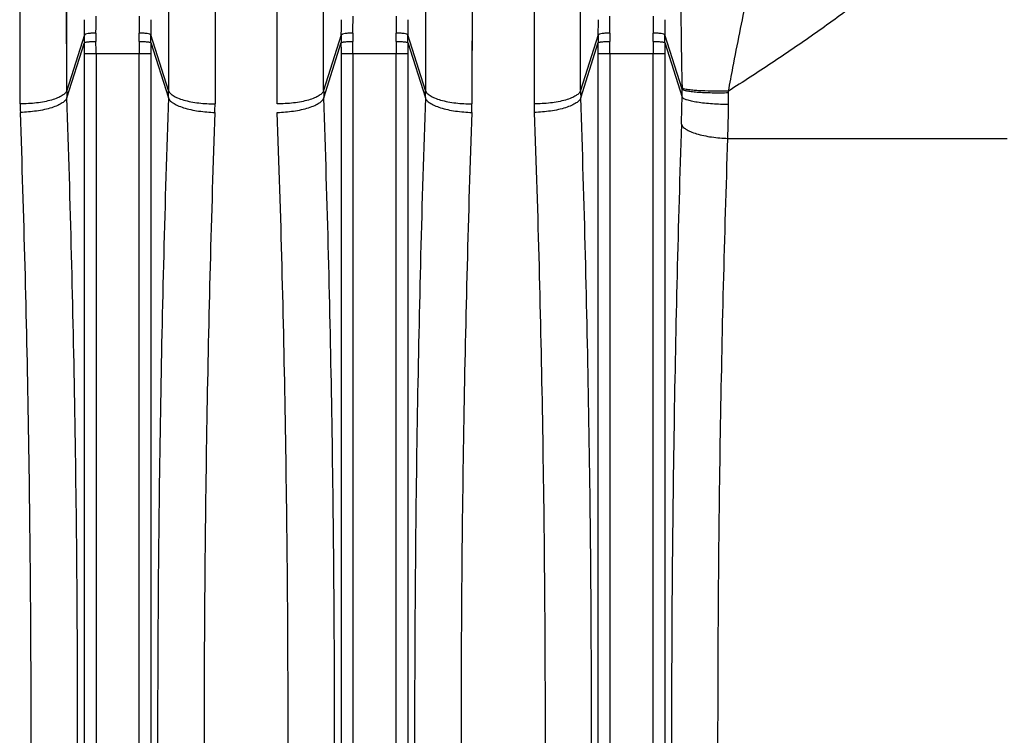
# Model space of a CAD drawing. Extents: x -1622 to 1181, y 8 to 1633.
# Tile 54 of 80: x -697 to -613, y 1463 to 1524. Entities that reach past the tile are written whole.
import ezdxf

# ---------------------------------------------------------------- set-up
doc = ezdxf.new("R2010")
doc.units = 0
doc.header["$LTSCALE"] = 65.395
doc.layers.get('0').update_dxf_attribs({"linetype": 'CONTINUOUS'})

msp = doc.modelspace()

# ---------------------------------------------------------------- linework, layer by layer
at = {"color": 9, "linetype": 'CONTINUOUS'}
for p, q in [((-692.855, 1518.061), (-692.9, 1613.599)), ((-684.09, 1613.599), (-684.135, 1518.061)), ((-670.855, 1518.061), (-670.9, 1613.599)), ((-662.09, 1613.599), (-662.135, 1518.061)), ((-648.855, 1518.061), (-648.9, 1613.599)), ((-652.88, 1610.469), (-652.835, 1516.915)), ((-691.344, 1522.824), (-692.855, 1518.061)), ((-684.135, 1518.061), (-685.646, 1522.824)), ((-669.344, 1522.824), (-670.855, 1518.061)), ((-662.135, 1518.061), (-663.646, 1522.824)), ((-647.344, 1522.824), (-648.855, 1518.061)), ((-640.17, 1518.171), (-641.646, 1522.824)), ((-692.844, 1517.433), (-691.345, 1522.161)), ((-685.645, 1522.161), (-684.146, 1517.433)), ((-670.844, 1517.433), (-669.345, 1522.161)), ((-663.645, 1522.161), (-662.146, 1517.433)), ((-648.844, 1517.433), (-647.345, 1522.161)), ((-641.645, 1522.161), (-640.166, 1517.495)), ((-691.339, 1404.46), (-691.339, 1521.186)), ((-685.651, 1521.186), (-691.339, 1521.186)), ((-690.345, 1521.186), (-690.345, 1404.46)), ((-686.645, 1404.46), (-686.645, 1521.186)), ((-685.651, 1521.186), (-685.651, 1404.46)), ((-669.339, 1404.46), (-669.339, 1521.186)), ((-663.651, 1521.186), (-669.339, 1521.186)), ((-668.345, 1521.186), (-668.345, 1404.46)), ((-664.645, 1404.46), (-664.645, 1521.186)), ((-663.651, 1521.186), (-663.651, 1404.46)), ((-647.339, 1404.46), (-647.339, 1521.186)), ((-641.651, 1521.186), (-647.339, 1521.186)), ((-646.345, 1521.186), (-646.345, 1404.46)), ((-642.645, 1404.46), (-642.645, 1521.186)), ((-641.651, 1521.186), (-641.651, 1404.46)), ((-636.245, 1513.961), (-612.334, 1513.961))]:
    msp.add_line(p, q, dxfattribs=at)
at = {"color": 2, "linetype": 'CONTINUOUS'}
for p, q in [((-696.835, 1516.914), (-696.88, 1610.469)), ((-680.11, 1610.469), (-680.155, 1516.914)), ((-674.835, 1516.914), (-674.88, 1610.469)), ((-658.11, 1610.469), (-658.155, 1516.914)), ((-640.172, 1518.276), (-640.17, 1518.171)), ((-636.19, 1517.877), (-636.192, 1518.008))]:
    msp.add_line(p, q, dxfattribs=at)
at = {"color": 9, "linetype": 'CONTINUOUS'}
for points in [[(-652.851, 1567.753), (-652.84, 1538.352), (-652.839, 1534.867), (-652.838, 1531.345), (-652.837, 1527.786), (-652.835, 1516.915)], [(-692.855, 1518.061), (-692.857, 1529.162), (-692.858, 1532.797), (-692.859, 1536.395), (-692.86, 1539.955), (-692.864, 1553.778)], [(-670.855, 1518.061), (-670.857, 1529.162), (-670.858, 1532.797), (-670.859, 1536.395), (-670.86, 1539.955), (-670.864, 1553.778)], [(-648.855, 1518.061), (-648.857, 1529.162), (-648.858, 1532.797), (-648.859, 1536.395), (-648.86, 1539.955), (-648.864, 1553.778)], [(-684.127, 1550.379), (-684.128, 1546.945), (-684.129, 1543.469), (-684.13, 1539.951), (-684.131, 1536.393), (-684.132, 1532.796), (-684.133, 1529.162), (-684.135, 1518.061)], [(-662.127, 1550.379), (-662.128, 1546.945), (-662.129, 1543.469), (-662.13, 1539.951), (-662.131, 1536.393), (-662.132, 1532.796), (-662.133, 1529.162), (-662.135, 1518.061)]]:
    msp.add_lwpolyline(points, dxfattribs=at)
at = {"color": 2, "linetype": 'CONTINUOUS'}
for points in [[(-696.835, 1516.914), (-696.837, 1527.783), (-696.838, 1531.342), (-696.839, 1534.865), (-696.84, 1538.351), (-696.844, 1551.886)], [(-674.835, 1516.914), (-674.837, 1527.783), (-674.838, 1531.342), (-674.839, 1534.865), (-674.84, 1538.351), (-674.844, 1551.886)], [(-680.147, 1548.567), (-680.148, 1545.204), (-680.149, 1541.798), (-680.15, 1538.351), (-680.151, 1534.865), (-680.152, 1531.342), (-680.153, 1527.783), (-680.155, 1516.914)], [(-658.147, 1548.567), (-658.148, 1545.204), (-658.149, 1541.798), (-658.15, 1538.351), (-658.151, 1534.865), (-658.152, 1531.342), (-658.153, 1527.783), (-658.155, 1516.914)]]:
    msp.add_lwpolyline(points, dxfattribs=at)
at = {"color": 9, "linetype": 'CONTINUOUS'}
for centre, radius, start, end in [((-231.437, 1527.634), 408.843, 180.06918, 181.31161), ((-803.154, 1524.438), 112.814, 359.25482, 359.98886), ((-575.96, 1524.424), 110.69, 180.00403, 180.75226), ((-781.154, 1524.438), 112.814, 359.25482, 359.98886), ((-553.96, 1524.424), 110.69, 180.00403, 180.75226), ((-759.154, 1524.438), 112.814, 359.25482, 359.98886), ((-531.96, 1524.424), 110.69, 180.00403, 180.75226), ((-781.121, 1524.133), 89.787, 359.16484, 359.99534), ((-594.126, 1524.146), 91.529, 180.01256, 180.82726), ((-759.121, 1524.133), 89.787, 359.16484, 359.99534), ((-572.126, 1524.146), 91.529, 180.01256, 180.82726), ((-737.121, 1524.133), 89.787, 359.16484, 359.99534), ((-550.126, 1524.146), 91.529, 180.01256, 180.82726), ((-776.469, 1521.188), 85.13, 359.99904, 0.65518), ((-795.425, 1521.188), 105.081, 359.9991, 0.58963), ((-581.545, 1521.188), 105.1, 179.41041, 180.00092), ((-600.519, 1521.188), 85.132, 179.34483, 180.00095), ((-754.469, 1521.188), 85.13, 359.99904, 0.65518), ((-773.425, 1521.188), 105.081, 359.9991, 0.58963), ((-559.545, 1521.188), 105.1, 179.41041, 180.00092), ((-578.519, 1521.188), 85.132, 179.34483, 180.00095), ((-732.469, 1521.188), 85.13, 359.99904, 0.65518), ((-751.425, 1521.188), 105.081, 359.9991, 0.58963), ((-537.545, 1521.188), 105.1, 179.41041, 180.00092), ((-556.519, 1521.188), 85.132, 179.34483, 180.00095), ((-674.668, 1518.066), 18.186, 180.01632, 181.99379), ((-702.322, 1518.066), 18.186, 358.00621, 359.98368), ((-680.322, 1518.066), 18.186, 358.00621, 359.98368), ((-630.668, 1518.066), 18.186, 180.01632, 181.99379), ((-781.822, 1519.824), 141.675, 358.11498, 359.05812), ((-657.663, 1517.722), 17.499, 359.25851, 1.47163), ((-669.085, 1517.305), 32.9, 359.251, 0.99615), ((-631.378, 1516.933), 21.457, 180.04848, 182.01552), ((-857.303, 1519.783), 221.134, 358.49129, 359.24655)]:
    msp.add_arc(centre, radius, start, end, dxfattribs=at)
at = {"color": 2, "linetype": 'CONTINUOUS'}
for centre, radius, start, end in [((-666.083, 1522.482), 25.264, 179.22378, 180.72716), ((-660.195, 1522.585), 30.156, 179.26636, 180.59981), ((-716.803, 1522.585), 30.165, 359.4007, 0.7331), ((-710.908, 1522.482), 25.265, 359.27286, 0.77619), ((-644.083, 1522.482), 25.264, 179.22378, 180.72716), ((-638.195, 1522.585), 30.156, 179.26636, 180.59981), ((-694.803, 1522.585), 30.165, 359.4007, 0.7331), ((-688.908, 1522.482), 25.265, 359.27286, 0.77619), ((-622.083, 1522.482), 25.264, 179.22378, 180.72716), ((-616.195, 1522.585), 30.156, 179.26636, 180.59981), ((-672.803, 1522.585), 30.165, 359.4007, 0.7331), ((-666.908, 1522.482), 25.265, 359.27286, 0.77619), ((-652.668, 1518.066), 18.186, 180.01632, 181.99379), ((-640.004, 1518.483), 0.268, 238.69991, 241.42703), ((-675.378, 1516.933), 21.457, 180.0501, 182.01552), ((-701.612, 1516.933), 21.457, 357.98448, 359.9499), ((-679.612, 1516.933), 21.457, 357.98448, 359.9499)]:
    msp.add_arc(centre, radius, start, end, dxfattribs=at)
at = {"color": 9, "linetype": 'CONTINUOUS'}
for points, knots in [([(-613.219, 1538.272), (-613.26, 1537.932), (-613.504, 1537.182), (-614.132, 1536.049), (-615.028, 1534.806), (-616.144, 1533.495), (-617.432, 1532.149), (-619.358, 1530.306), (-621.99, 1528.041), (-625.352, 1525.413), (-628.873, 1522.86), (-632.495, 1520.388), (-634.954, 1518.793), (-636.192, 1518.008)], [0, 0, 0, 0, 0.033053, 0.07506, 0.124895, 0.180819, 0.24122, 0.304834, 0.43825, 0.576424, 0.716924, 0.858395, 1, 1, 1, 1]), ([(-636.192, 1518.008), (-636.067, 1518.681), (-635.564, 1521.338), (-635.031, 1523.99), (-634.631, 1525.97)], [0, 0, 0, 0, 0.252851, 1, 1, 1, 1]), ([(-692.855, 1518.061), (-692.88, 1517.981), (-692.991, 1517.812), (-693.264, 1517.598), (-693.662, 1517.4), (-694.175, 1517.226), (-694.782, 1517.086), (-695.677, 1516.951), (-696.371, 1516.914), (-696.835, 1516.914)], [0, 0, 0, 0, 0.058603, 0.137034, 0.2403, 0.367904, 0.515362, 0.675399, 1, 1, 1, 1]), ([(-692.844, 1517.434), (-692.869, 1517.353), (-692.98, 1517.183), (-693.253, 1516.964), (-693.65, 1516.757), (-694.163, 1516.569), (-694.769, 1516.412), (-695.663, 1516.251), (-696.357, 1516.193), (-696.822, 1516.178)], [0, 0, 0, 0, 0.058508, 0.13728, 0.241011, 0.368988, 0.516596, 0.676501, 1, 1, 1, 1]), ([(-692.844, 1408.212), (-692.532, 1417.193), (-692.071, 1435.395), (-691.843, 1462.823), (-692.071, 1490.251), (-692.532, 1508.453), (-692.844, 1517.433)], [0, 0, 0, 0, 0.246782, 0.5, 0.753218, 1, 1, 1, 1]), ([(-684.146, 1517.433), (-684.458, 1508.453), (-684.919, 1490.251), (-685.147, 1462.823), (-684.919, 1435.395), (-684.458, 1417.193), (-684.146, 1408.212)], [0, 0, 0, 0, 0.246782, 0.5, 0.753218, 1, 1, 1, 1]), ([(-684.146, 1517.433), (-684.121, 1517.353), (-684.009, 1517.183), (-683.737, 1516.964), (-683.34, 1516.757), (-682.827, 1516.569), (-682.22, 1516.412), (-681.327, 1516.251), (-680.633, 1516.193), (-680.168, 1516.178)], [0, 0, 0, 0, 0.058513, 0.13729, 0.241026, 0.369004, 0.516611, 0.676512, 1, 1, 1, 1]), ([(-684.135, 1518.061), (-684.11, 1517.981), (-683.999, 1517.812), (-683.726, 1517.598), (-683.328, 1517.4), (-682.815, 1517.226), (-682.208, 1517.086), (-681.313, 1516.951), (-680.619, 1516.914), (-680.155, 1516.914)], [0, 0, 0, 0, 0.058603, 0.137033, 0.240299, 0.367902, 0.51536, 0.675397, 1, 1, 1, 1]), ([(-670.844, 1408.212), (-670.532, 1417.193), (-670.071, 1435.395), (-669.843, 1462.823), (-670.071, 1490.251), (-670.532, 1508.453), (-670.844, 1517.433)], [0, 0, 0, 0, 0.246782, 0.5, 0.753218, 1, 1, 1, 1]), ([(-662.146, 1517.433), (-662.458, 1508.453), (-662.919, 1490.251), (-663.147, 1462.823), (-662.919, 1435.395), (-662.458, 1417.193), (-662.146, 1408.212)], [0, 0, 0, 0, 0.246782, 0.5, 0.753218, 1, 1, 1, 1]), ([(-662.146, 1517.433), (-662.121, 1517.353), (-662.009, 1517.183), (-661.737, 1516.964), (-661.34, 1516.757), (-660.827, 1516.569), (-660.22, 1516.412), (-659.327, 1516.251), (-658.633, 1516.193), (-658.168, 1516.178)], [0, 0, 0, 0, 0.058513, 0.13729, 0.241026, 0.369004, 0.516611, 0.676512, 1, 1, 1, 1]), ([(-662.135, 1518.061), (-662.11, 1517.981), (-661.999, 1517.812), (-661.726, 1517.598), (-661.328, 1517.4), (-660.815, 1517.226), (-660.208, 1517.086), (-659.313, 1516.951), (-658.619, 1516.914), (-658.155, 1516.914)], [0, 0, 0, 0, 0.058603, 0.137033, 0.240299, 0.367902, 0.51536, 0.675397, 1, 1, 1, 1]), ([(-648.855, 1518.061), (-648.88, 1517.981), (-648.991, 1517.812), (-649.264, 1517.598), (-649.662, 1517.4), (-650.175, 1517.226), (-650.782, 1517.086), (-651.677, 1516.951), (-652.371, 1516.914), (-652.835, 1516.914)], [0, 0, 0, 0, 0.058603, 0.137034, 0.2403, 0.367904, 0.515362, 0.675399, 1, 1, 1, 1]), ([(-648.844, 1517.434), (-648.869, 1517.353), (-648.98, 1517.183), (-649.253, 1516.964), (-649.65, 1516.757), (-650.163, 1516.569), (-650.769, 1516.412), (-651.663, 1516.251), (-652.357, 1516.193), (-652.822, 1516.178)], [0, 0, 0, 0, 0.058508, 0.13728, 0.241011, 0.368988, 0.516596, 0.676501, 1, 1, 1, 1]), ([(-648.844, 1408.212), (-648.532, 1417.193), (-648.071, 1435.395), (-647.843, 1462.823), (-648.071, 1490.251), (-648.532, 1508.453), (-648.844, 1517.433)], [0, 0, 0, 0, 0.246782, 0.5, 0.753218, 1, 1, 1, 1]), ([(-640.166, 1517.495), (-640.135, 1517.448), (-640.004, 1517.362), (-639.739, 1517.26), (-639.346, 1517.16), (-638.837, 1517.068), (-638.233, 1516.991), (-637.34, 1516.911), (-636.651, 1516.882), (-636.188, 1516.875)], [0, 0, 0, 0, 0.041435, 0.110473, 0.210474, 0.339441, 0.491654, 0.658694, 1, 1, 1, 1]), ([(-652.822, 1516.178), (-652.51, 1507.404), (-652.049, 1489.62), (-651.821, 1462.823), (-652.049, 1436.026), (-652.51, 1418.242), (-652.822, 1409.468)], [0, 0, 0, 0, 0.246784, 0.499999, 0.753214, 1, 1, 1, 1]), ([(-640.223, 1515.164), (-640.509, 1506.546), (-640.932, 1489.101), (-641.141, 1462.823), (-640.932, 1436.545), (-640.509, 1419.1), (-640.223, 1410.482)], [0, 0, 0, 0, 0.247055, 0.5, 0.752945, 1, 1, 1, 1]), ([(-640.223, 1515.164), (-640.198, 1515.086), (-640.085, 1514.922), (-639.813, 1514.714), (-639.416, 1514.515), (-638.903, 1514.335), (-638.297, 1514.185), (-637.404, 1514.031), (-636.71, 1513.975), (-636.245, 1513.961)], [0, 0, 0, 0, 0.057054, 0.134911, 0.23826, 0.366298, 0.514313, 0.674867, 1, 1, 1, 1]), ([(-636.245, 1411.685), (-636.531, 1420.105), (-636.953, 1437.149), (-637.162, 1462.823), (-636.953, 1488.497), (-636.531, 1505.541), (-636.245, 1513.961)], [0, 0, 0, 0, 0.247057, 0.499999, 0.752942, 1, 1, 1, 1])]:
    msp.add_open_spline(points, degree=3, knots=knots, dxfattribs=at)
at = {"color": 2, "linetype": 'CONTINUOUS'}
for points, knots in [([(-690.349, 1522.971), (-690.465, 1522.973), (-690.69, 1522.969), (-690.99, 1522.943), (-691.199, 1522.905), (-691.305, 1522.861), (-691.337, 1522.837), (-691.344, 1522.824)], [0, 0, 0, 0, 0.340833, 0.659432, 0.887772, 0.957173, 1, 1, 1, 1]), ([(-685.646, 1522.824), (-685.653, 1522.837), (-685.684, 1522.861), (-685.791, 1522.905), (-686, 1522.943), (-686.3, 1522.969), (-686.525, 1522.973), (-686.641, 1522.971)], [0, 0, 0, 0, 0.042827, 0.112228, 0.340568, 0.659167, 1, 1, 1, 1]), ([(-668.349, 1522.971), (-668.465, 1522.973), (-668.69, 1522.969), (-668.99, 1522.943), (-669.199, 1522.905), (-669.305, 1522.861), (-669.337, 1522.837), (-669.344, 1522.824)], [0, 0, 0, 0, 0.340833, 0.659432, 0.887772, 0.957173, 1, 1, 1, 1]), ([(-663.646, 1522.824), (-663.653, 1522.837), (-663.684, 1522.861), (-663.791, 1522.905), (-664, 1522.943), (-664.3, 1522.969), (-664.525, 1522.973), (-664.641, 1522.971)], [0, 0, 0, 0, 0.042827, 0.112228, 0.340568, 0.659167, 1, 1, 1, 1]), ([(-646.349, 1522.971), (-646.465, 1522.973), (-646.69, 1522.969), (-646.99, 1522.943), (-647.199, 1522.905), (-647.305, 1522.861), (-647.337, 1522.837), (-647.344, 1522.824)], [0, 0, 0, 0, 0.340833, 0.659432, 0.887772, 0.957173, 1, 1, 1, 1]), ([(-641.646, 1522.824), (-641.653, 1522.837), (-641.684, 1522.861), (-641.791, 1522.905), (-642, 1522.943), (-642.3, 1522.969), (-642.525, 1522.973), (-642.641, 1522.971)], [0, 0, 0, 0, 0.042827, 0.112228, 0.340568, 0.659167, 1, 1, 1, 1]), ([(-691.345, 1522.161), (-691.335, 1522.171), (-691.299, 1522.186), (-691.232, 1522.204), (-691.135, 1522.22), (-690.958, 1522.242), (-690.693, 1522.261), (-690.47, 1522.268), (-690.35, 1522.27)], [0, 0, 0, 0, 0.040525, 0.110511, 0.209146, 0.333621, 0.643493, 1, 1, 1, 1]), ([(-686.64, 1522.27), (-686.52, 1522.268), (-686.297, 1522.261), (-686.032, 1522.242), (-685.855, 1522.22), (-685.757, 1522.204), (-685.69, 1522.186), (-685.655, 1522.171), (-685.645, 1522.161)], [0, 0, 0, 0, 0.356478, 0.666339, 0.790825, 0.889475, 0.959472, 1, 1, 1, 1]), ([(-669.345, 1522.161), (-669.335, 1522.171), (-669.299, 1522.186), (-669.232, 1522.204), (-669.135, 1522.22), (-668.958, 1522.242), (-668.693, 1522.261), (-668.47, 1522.268), (-668.35, 1522.27)], [0, 0, 0, 0, 0.040525, 0.110511, 0.209146, 0.333621, 0.643493, 1, 1, 1, 1]), ([(-664.64, 1522.27), (-664.52, 1522.268), (-664.297, 1522.261), (-664.032, 1522.242), (-663.855, 1522.22), (-663.757, 1522.204), (-663.69, 1522.186), (-663.655, 1522.171), (-663.645, 1522.161)], [0, 0, 0, 0, 0.356478, 0.666339, 0.790825, 0.889475, 0.959472, 1, 1, 1, 1]), ([(-647.345, 1522.161), (-647.335, 1522.171), (-647.299, 1522.186), (-647.232, 1522.204), (-647.135, 1522.22), (-646.958, 1522.242), (-646.693, 1522.261), (-646.47, 1522.268), (-646.35, 1522.27)], [0, 0, 0, 0, 0.040525, 0.110511, 0.209146, 0.333621, 0.643493, 1, 1, 1, 1]), ([(-642.64, 1522.27), (-642.52, 1522.268), (-642.297, 1522.261), (-642.032, 1522.242), (-641.855, 1522.22), (-641.757, 1522.204), (-641.69, 1522.186), (-641.655, 1522.171), (-641.645, 1522.161)], [0, 0, 0, 0, 0.356478, 0.666339, 0.790825, 0.889475, 0.959472, 1, 1, 1, 1]), ([(-640.143, 1518.254), (-640.146, 1518.256), (-640.157, 1518.262), (-640.166, 1518.27), (-640.172, 1518.276)], [0, 0, 0, 0, 0.278434, 1, 1, 1, 1]), ([(-670.855, 1518.061), (-670.88, 1517.981), (-670.991, 1517.812), (-671.264, 1517.598), (-671.662, 1517.4), (-672.175, 1517.226), (-672.782, 1517.086), (-673.677, 1516.951), (-674.371, 1516.914), (-674.835, 1516.914)], [0, 0, 0, 0, 0.058603, 0.137034, 0.2403, 0.367904, 0.515362, 0.675399, 1, 1, 1, 1]), ([(-674.822, 1516.178), (-674.357, 1516.193), (-673.663, 1516.251), (-672.77, 1516.412), (-672.163, 1516.569), (-671.65, 1516.757), (-671.253, 1516.964), (-670.98, 1517.183), (-670.869, 1517.353), (-670.844, 1517.433)], [0, 0, 0, 0, 0.323488, 0.483389, 0.630996, 0.758974, 0.86271, 0.941487, 1, 1, 1, 1]), ([(-640.17, 1518.171), (-640.157, 1518.157), (-640.115, 1518.13), (-639.988, 1518.079), (-639.744, 1518.024), (-639.354, 1517.968), (-638.845, 1517.923), (-638.24, 1517.889), (-637.344, 1517.864), (-636.654, 1517.867), (-636.19, 1517.877)], [0, 0, 0, 0, 0.014685, 0.036163, 0.102215, 0.20107, 0.330363, 0.484042, 0.653321, 1, 1, 1, 1]), ([(-640.045, 1518.211), (-640.053, 1518.214), (-640.083, 1518.225), (-640.113, 1518.237), (-640.132, 1518.248)], [0, 0, 0, 0, 0.286996, 1, 1, 1, 1]), ([(-636.192, 1518.008), (-636.575, 1518), (-637.345, 1517.994), (-638.288, 1518.015), (-638.995, 1518.057), (-639.431, 1518.096), (-639.774, 1518.144), (-639.968, 1518.186), (-640.045, 1518.211)], [0, 0, 0, 0, 0.297414, 0.597085, 0.731538, 0.846656, 0.937122, 1, 1, 1, 1]), ([(-696.822, 1409.468), (-696.51, 1418.242), (-696.049, 1436.026), (-695.821, 1462.823), (-696.049, 1489.62), (-696.51, 1507.404), (-696.822, 1516.178)], [0, 0, 0, 0, 0.246786, 0.500001, 0.753216, 1, 1, 1, 1]), ([(-680.168, 1516.178), (-680.48, 1507.404), (-680.941, 1489.62), (-681.169, 1462.823), (-680.941, 1436.026), (-680.48, 1418.242), (-680.168, 1409.468)], [0, 0, 0, 0, 0.246786, 0.500001, 0.753216, 1, 1, 1, 1]), ([(-674.822, 1409.468), (-674.51, 1418.242), (-674.049, 1436.026), (-673.821, 1462.823), (-674.049, 1489.62), (-674.51, 1507.404), (-674.822, 1516.178)], [0, 0, 0, 0, 0.246786, 0.500001, 0.753216, 1, 1, 1, 1]), ([(-658.168, 1516.178), (-658.48, 1507.404), (-658.941, 1489.62), (-659.169, 1462.823), (-658.941, 1436.026), (-658.48, 1418.242), (-658.168, 1409.468)], [0, 0, 0, 0, 0.246786, 0.500001, 0.753216, 1, 1, 1, 1])]:
    msp.add_open_spline(points, degree=3, knots=knots, dxfattribs=at)

doc.saveas('drawing.dxf')
